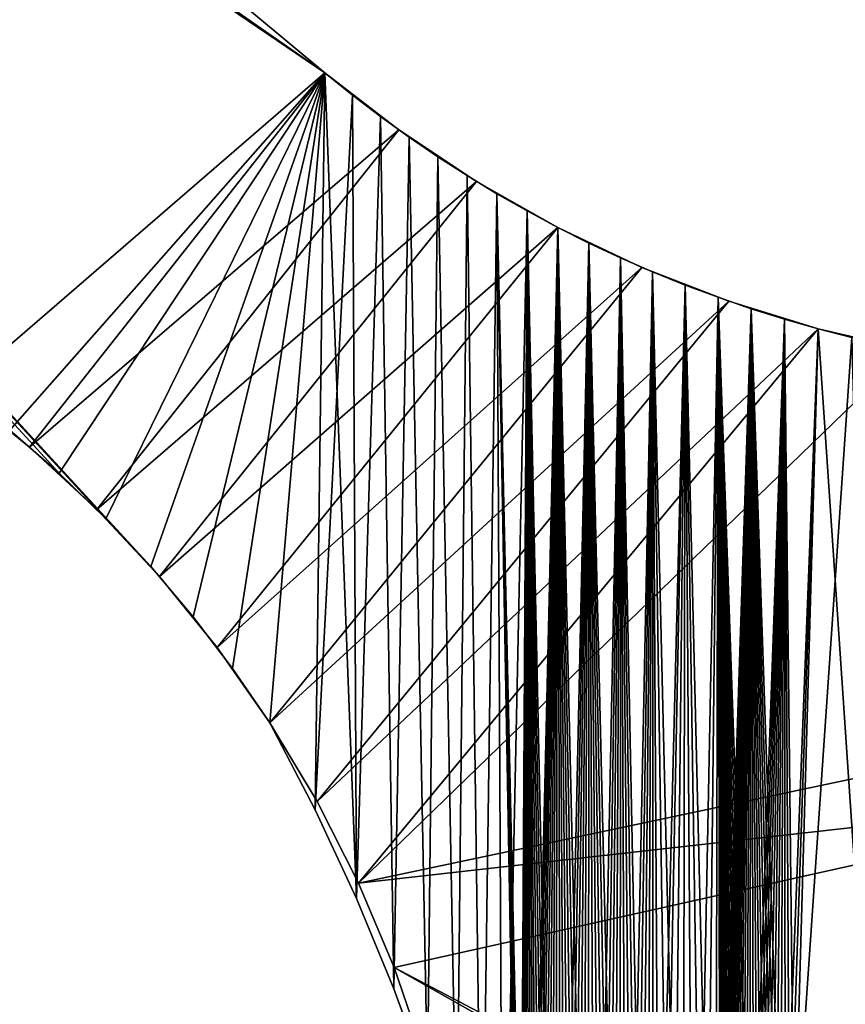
# Model space of a CAD drawing. Header units: millimetres. Extents: x -105 to 105, y -91 to 91.
# Tile 249 of 256: x 63 to 78, y -69 to -51. Entities that reach past the tile are written whole.
import ezdxf

# ---------------------------------------------------------------- set-up
doc = ezdxf.new("R2010")
doc.units = ezdxf.units.MM
doc.header["$LTSCALE"] = 22.850203
for name, color, linetype in [('664', 7, 'CONTINUOUS'), ('665', 7, 'CONTINUOUS'), ('672', 7, 'CONTINUOUS'), ('673', 7, 'CONTINUOUS'), ('693', 7, 'CONTINUOUS'), ('694', 7, 'CONTINUOUS'), ('823', 7, 'CONTINUOUS')]:
    doc.layers.add(name, color=color, linetype=linetype)

msp = doc.modelspace()

# ---------------------------------------------------------------- linework, layer by layer
at = {"layer": '664', "linetype": 'CONTINUOUS'}
for points in [[(68.322, -51.597, 7.5), (19.087, -10.637, 7.5), (65.111, -60.702, 7.5), (68.322, -51.597, 7.5)], [(65.111, -60.702, 7.5), (19.087, -10.637, 7.5), (64.285, -59.82, 7.5), (65.111, -60.702, 7.5)], [(64.285, -59.82, 7.5), (19.087, -10.637, 7.5), (63.419, -58.981, 7.5), (64.285, -59.82, 7.5)], [(63.419, -58.981, 7.5), (19.087, -10.637, 7.5), (62.511, -58.187, 7.5), (63.419, -58.981, 7.5)], [(65.889, -61.624, 7.5), (68.322, -51.597, 7.5), (65.111, -60.702, 7.5), (65.889, -61.624, 7.5)], [(66.62, -62.582, 7.5), (68.322, -51.597, 7.5), (65.889, -61.624, 7.5), (66.62, -62.582, 7.5)], [(67.305, -63.58, 7.5), (68.322, -51.597, 7.5), (66.62, -62.582, 7.5), (67.305, -63.58, 7.5)], [(68.141, -65.186, 7.5), (68.322, -51.597, 7.5), (67.305, -63.58, 7.5), (68.141, -65.186, 7.5)], [(68.904, -66.822, 7.5), (68.322, -51.597, 7.5), (68.141, -65.186, 7.5), (68.904, -66.822, 7.5)], [(68.83, -52.007, 7.5), (68.322, -51.597, 7.5), (68.904, -66.822, 7.5), (68.83, -52.007, 7.5)], [(69.347, -52.401, 7.5), (68.83, -52.007, 7.5), (68.904, -66.822, 7.5), (69.347, -52.401, 7.5)], [(69.593, -68.488, 7.5), (69.347, -52.401, 7.5), (68.904, -66.822, 7.5), (69.593, -68.488, 7.5)], [(69.871, -52.781, 7.5), (69.347, -52.401, 7.5), (69.593, -68.488, 7.5), (69.871, -52.781, 7.5)], [(70.209, -70.186, 7.5), (69.871, -52.781, 7.5), (69.593, -68.488, 7.5), (70.209, -70.186, 7.5)], [(70.403, -53.145, 7.5), (69.871, -52.781, 7.5), (70.209, -70.186, 7.5), (70.403, -53.145, 7.5)], [(70.75, -71.911, 7.5), (70.403, -53.145, 7.5), (70.209, -70.186, 7.5), (70.75, -71.911, 7.5)], [(70.943, -53.493, 7.5), (70.403, -53.145, 7.5), (70.75, -71.911, 7.5), (70.943, -53.493, 7.5)], [(71.214, -73.653, 7.5), (70.943, -53.493, 7.5), (70.75, -71.911, 7.5), (71.214, -73.653, 7.5)], [(71.492, -53.826, 7.5), (70.943, -53.493, 7.5), (71.214, -73.653, 7.5), (71.492, -53.826, 7.5)], [(71.601, -75.415, 7.5), (71.492, -53.826, 7.5), (71.214, -73.653, 7.5), (71.601, -75.415, 7.5)], [(72.048, -54.144, 7.5), (71.492, -53.826, 7.5), (72.025, -77.556, 7.5), (72.048, -54.144, 7.5)], [(72.025, -77.556, 7.5), (71.492, -53.826, 7.5), (71.982, -77.441, 7.5), (72.025, -77.556, 7.5)], [(71.982, -77.441, 7.5), (71.492, -53.826, 7.5), (71.943, -77.322, 7.5), (71.982, -77.441, 7.5)], [(71.943, -77.322, 7.5), (71.492, -53.826, 7.5), (71.911, -77.199, 7.5), (71.943, -77.322, 7.5)], [(71.911, -77.199, 7.5), (71.492, -53.826, 7.5), (71.601, -75.415, 7.5), (71.911, -77.199, 7.5)], [(72.074, -77.668, 7.5), (72.048, -54.144, 7.5), (72.025, -77.556, 7.5), (72.074, -77.668, 7.5)], [(72.612, -54.447, 7.5), (72.048, -54.144, 7.5), (72.573, -78.351, 7.5), (72.612, -54.447, 7.5)], [(72.573, -78.351, 7.5), (72.048, -54.144, 7.5), (72.485, -78.264, 7.5), (72.573, -78.351, 7.5)], [(72.485, -78.264, 7.5), (72.048, -54.144, 7.5), (72.402, -78.173, 7.5), (72.485, -78.264, 7.5)], [(72.402, -78.173, 7.5), (72.048, -54.144, 7.5), (72.324, -78.078, 7.5), (72.402, -78.173, 7.5)], [(72.324, -78.078, 7.5), (72.048, -54.144, 7.5), (72.253, -77.98, 7.5), (72.324, -78.078, 7.5)], [(72.253, -77.98, 7.5), (72.048, -54.144, 7.5), (72.188, -77.88, 7.5), (72.253, -77.98, 7.5)], [(72.188, -77.88, 7.5), (72.048, -54.144, 7.5), (72.128, -77.776, 7.5), (72.188, -77.88, 7.5)], [(72.128, -77.776, 7.5), (72.048, -54.144, 7.5), (72.074, -77.668, 7.5), (72.128, -77.776, 7.5)], [(72.666, -78.433, 7.5), (72.612, -54.447, 7.5), (72.573, -78.351, 7.5), (72.666, -78.433, 7.5)], [(73.185, -54.735, 7.5), (72.612, -54.447, 7.5), (73.18, -78.757, 7.5), (73.185, -54.735, 7.5)], [(73.18, -78.757, 7.5), (72.612, -54.447, 7.5), (73.069, -78.703, 7.5), (73.18, -78.757, 7.5)], [(73.069, -78.703, 7.5), (72.612, -54.447, 7.5), (72.962, -78.644, 7.5), (73.069, -78.703, 7.5)], [(72.962, -78.644, 7.5), (72.612, -54.447, 7.5), (72.86, -78.58, 7.5), (72.962, -78.644, 7.5)], [(72.86, -78.58, 7.5), (72.612, -54.447, 7.5), (72.761, -78.51, 7.5), (72.86, -78.58, 7.5)], [(72.761, -78.51, 7.5), (72.612, -54.447, 7.5), (72.666, -78.433, 7.5), (72.761, -78.51, 7.5)], [(73.295, -78.806, 7.5), (73.185, -54.735, 7.5), (73.18, -78.757, 7.5), (73.295, -78.806, 7.5)], [(73.769, -55.008, 7.5), (73.185, -54.735, 7.5), (73.763, -78.934, 7.5), (73.769, -55.008, 7.5)], [(73.763, -78.934, 7.5), (73.185, -54.735, 7.5), (73.645, -78.912, 7.5), (73.763, -78.934, 7.5)], [(73.645, -78.912, 7.5), (73.185, -54.735, 7.5), (73.528, -78.883, 7.5), (73.645, -78.912, 7.5)], [(73.528, -78.883, 7.5), (73.185, -54.735, 7.5), (73.411, -78.848, 7.5), (73.528, -78.883, 7.5)], [(73.411, -78.848, 7.5), (73.185, -54.735, 7.5), (73.295, -78.806, 7.5), (73.411, -78.848, 7.5)], [(73.882, -78.949, 7.5), (73.769, -55.008, 7.5), (73.763, -78.934, 7.5), (73.882, -78.949, 7.5)], [(74.361, -55.266, 7.5), (73.769, -55.008, 7.5), (74.248, -78.957, 7.5), (74.361, -55.266, 7.5)], [(74.248, -78.957, 7.5), (73.769, -55.008, 7.5), (74.124, -78.961, 7.5), (74.248, -78.957, 7.5)], [(74.124, -78.961, 7.5), (73.769, -55.008, 7.5), (74.003, -78.958, 7.5), (74.124, -78.961, 7.5)], [(74.003, -78.958, 7.5), (73.769, -55.008, 7.5), (73.882, -78.949, 7.5), (74.003, -78.958, 7.5)], [(74.372, -78.947, 7.5), (74.361, -55.266, 7.5), (74.248, -78.957, 7.5), (74.372, -78.947, 7.5)], [(74.961, -55.509, 7.5), (74.361, -55.266, 7.5), (74.915, -78.801, 7.5), (74.961, -55.509, 7.5)], [(74.915, -78.801, 7.5), (74.361, -55.266, 7.5), (74.709, -78.871, 7.5), (74.915, -78.801, 7.5)], [(74.709, -78.871, 7.5), (74.361, -55.266, 7.5), (74.498, -78.93, 7.5), (74.709, -78.871, 7.5)], [(74.498, -78.93, 7.5), (74.361, -55.266, 7.5), (74.372, -78.947, 7.5), (74.498, -78.93, 7.5)], [(75.118, -78.722, 7.5), (74.961, -55.509, 7.5), (74.915, -78.801, 7.5), (75.118, -78.722, 7.5)], [(75.567, -55.736, 7.5), (74.961, -55.509, 7.5), (75.512, -78.534, 7.5), (75.567, -55.736, 7.5)], [(75.512, -78.534, 7.5), (74.961, -55.509, 7.5), (75.317, -78.633, 7.5), (75.512, -78.534, 7.5)], [(75.317, -78.633, 7.5), (74.961, -55.509, 7.5), (75.118, -78.722, 7.5), (75.317, -78.633, 7.5)], [(75.567, -55.736, 7.5), (75.512, -78.534, 7.5), (75.6, -73.433, 7.5), (75.567, -55.736, 7.5)], [(76.178, -55.947, 7.5), (75.567, -55.736, 7.5), (76.153, -72.3, 7.5), (76.178, -55.947, 7.5)], [(76.153, -72.3, 7.5), (75.567, -55.736, 7.5), (76.09, -72.353, 7.5), (76.153, -72.3, 7.5)], [(76.09, -72.353, 7.5), (75.567, -55.736, 7.5), (76.031, -72.41, 7.5), (76.09, -72.353, 7.5)], [(76.031, -72.41, 7.5), (75.567, -55.736, 7.5), (75.976, -72.468, 7.5), (76.031, -72.41, 7.5)], [(75.976, -72.468, 7.5), (75.567, -55.736, 7.5), (75.925, -72.529, 7.5), (75.976, -72.468, 7.5)], [(75.925, -72.529, 7.5), (75.567, -55.736, 7.5), (75.876, -72.594, 7.5), (75.925, -72.529, 7.5)], [(75.876, -72.594, 7.5), (75.567, -55.736, 7.5), (75.831, -72.662, 7.5), (75.876, -72.594, 7.5)], [(75.831, -72.662, 7.5), (75.567, -55.736, 7.5), (75.789, -72.733, 7.5), (75.831, -72.662, 7.5)], [(75.789, -72.733, 7.5), (75.567, -55.736, 7.5), (75.751, -72.805, 7.5), (75.789, -72.733, 7.5)], [(75.751, -72.805, 7.5), (75.567, -55.736, 7.5), (75.717, -72.88, 7.5), (75.751, -72.805, 7.5)], [(75.717, -72.88, 7.5), (75.567, -55.736, 7.5), (75.688, -72.955, 7.5), (75.717, -72.88, 7.5)], [(75.688, -72.955, 7.5), (75.567, -55.736, 7.5), (75.662, -73.031, 7.5), (75.688, -72.955, 7.5)], [(75.662, -73.031, 7.5), (75.567, -55.736, 7.5), (75.642, -73.108, 7.5), (75.662, -73.031, 7.5)], [(75.642, -73.108, 7.5), (75.567, -55.736, 7.5), (75.625, -73.188, 7.5), (75.642, -73.108, 7.5)], [(75.625, -73.188, 7.5), (75.567, -55.736, 7.5), (75.612, -73.269, 7.5), (75.625, -73.188, 7.5)], [(75.612, -73.269, 7.5), (75.567, -55.736, 7.5), (75.604, -73.351, 7.5), (75.612, -73.269, 7.5)], [(75.604, -73.351, 7.5), (75.567, -55.736, 7.5), (75.6, -73.433, 7.5), (75.604, -73.351, 7.5)], [(76.218, -72.25, 7.5), (76.178, -55.947, 7.5), (76.153, -72.3, 7.5), (76.218, -72.25, 7.5)], [(76.793, -56.14, 7.5), (76.178, -55.947, 7.5), (76.723, -72.012, 7.5), (76.793, -56.14, 7.5)], [(76.723, -72.012, 7.5), (76.178, -55.947, 7.5), (76.645, -72.034, 7.5), (76.723, -72.012, 7.5)], [(76.645, -72.034, 7.5), (76.178, -55.947, 7.5), (76.569, -72.06, 7.5), (76.645, -72.034, 7.5)], [(76.569, -72.06, 7.5), (76.178, -55.947, 7.5), (76.496, -72.09, 7.5), (76.569, -72.06, 7.5)], [(76.496, -72.09, 7.5), (76.178, -55.947, 7.5), (76.424, -72.123, 7.5), (76.496, -72.09, 7.5)], [(76.424, -72.123, 7.5), (76.178, -55.947, 7.5), (76.354, -72.161, 7.5), (76.424, -72.123, 7.5)], [(76.354, -72.161, 7.5), (76.178, -55.947, 7.5), (76.285, -72.203, 7.5), (76.354, -72.161, 7.5)], [(76.285, -72.203, 7.5), (76.178, -55.947, 7.5), (76.218, -72.25, 7.5), (76.285, -72.203, 7.5)], [(76.803, -71.993, 7.5), (76.793, -56.14, 7.5), (76.723, -72.012, 7.5), (76.803, -71.993, 7.5)], [(77.41, -56.316, 7.5), (76.793, -56.14, 7.5), (76.968, -71.968, 7.5), (77.41, -56.316, 7.5)], [(76.968, -71.968, 7.5), (76.793, -56.14, 7.5), (76.884, -71.979, 7.5), (76.968, -71.968, 7.5)], [(76.884, -71.979, 7.5), (76.793, -56.14, 7.5), (76.803, -71.993, 7.5), (76.884, -71.979, 7.5)], [(77.41, -56.316, 7.5), (76.968, -71.968, 7.5), (78.462, -71.838, 7.5), (77.41, -56.316, 7.5)], [(78.03, -56.475, 7.5), (77.41, -56.316, 7.5), (78.462, -71.838, 7.5), (78.03, -56.475, 7.5)]]:
    msp.add_3dface(points, dxfattribs=at)
at = {"layer": '665', "linetype": 'CONTINUOUS'}
for points in [[(68.322, -51.597, 2.5), (61.562, -57.437, 2.5), (19.087, -10.637, 2.5), (68.322, -51.597, 2.5)], [(62.511, -58.187, 2.5), (61.562, -57.437, 2.5), (68.322, -51.597, 2.5), (62.511, -58.187, 2.5)], [(63.419, -58.981, 2.5), (62.511, -58.187, 2.5), (68.322, -51.597, 2.5), (63.419, -58.981, 2.5)], [(64.285, -59.82, 2.5), (63.419, -58.981, 2.5), (68.322, -51.597, 2.5), (64.285, -59.82, 2.5)], [(65.111, -60.702, 2.5), (64.285, -59.82, 2.5), (68.322, -51.597, 2.5), (65.111, -60.702, 2.5)], [(65.889, -61.624, 2.5), (65.111, -60.702, 2.5), (68.322, -51.597, 2.5), (65.889, -61.624, 2.5)], [(66.62, -62.582, 2.5), (65.889, -61.624, 2.5), (68.322, -51.597, 2.5), (66.62, -62.582, 2.5)], [(67.305, -63.58, 2.5), (66.62, -62.582, 2.5), (68.322, -51.597, 2.5), (67.305, -63.58, 2.5)], [(68.141, -65.186, 2.5), (67.305, -63.58, 2.5), (68.322, -51.597, 2.5), (68.141, -65.186, 2.5)], [(68.83, -52.007, 2.5), (68.141, -65.186, 2.5), (68.322, -51.597, 2.5), (68.83, -52.007, 2.5)], [(68.904, -66.822, 2.5), (68.141, -65.186, 2.5), (68.83, -52.007, 2.5), (68.904, -66.822, 2.5)], [(69.347, -52.401, 2.5), (68.904, -66.822, 2.5), (68.83, -52.007, 2.5), (69.347, -52.401, 2.5)], [(69.593, -68.488, 2.5), (68.904, -66.822, 2.5), (69.347, -52.401, 2.5), (69.593, -68.488, 2.5)], [(69.871, -52.781, 2.5), (69.593, -68.488, 2.5), (69.347, -52.401, 2.5), (69.871, -52.781, 2.5)], [(70.209, -70.186, 2.5), (69.593, -68.488, 2.5), (69.871, -52.781, 2.5), (70.209, -70.186, 2.5)], [(70.403, -53.145, 2.5), (70.209, -70.186, 2.5), (69.871, -52.781, 2.5), (70.403, -53.145, 2.5)], [(70.75, -71.911, 2.5), (70.209, -70.186, 2.5), (70.403, -53.145, 2.5), (70.75, -71.911, 2.5)], [(70.943, -53.493, 2.5), (70.75, -71.911, 2.5), (70.403, -53.145, 2.5), (70.943, -53.493, 2.5)], [(71.214, -73.653, 2.5), (70.75, -71.911, 2.5), (70.943, -53.493, 2.5), (71.214, -73.653, 2.5)], [(71.492, -53.826, 2.5), (71.214, -73.653, 2.5), (70.943, -53.493, 2.5), (71.492, -53.826, 2.5)], [(71.601, -75.415, 2.5), (71.214, -73.653, 2.5), (71.492, -53.826, 2.5), (71.601, -75.415, 2.5)], [(72.048, -54.144, 2.5), (71.601, -75.415, 2.5), (71.492, -53.826, 2.5), (72.048, -54.144, 2.5)], [(71.911, -77.199, 2.5), (71.601, -75.415, 2.5), (72.048, -54.144, 2.5), (71.911, -77.199, 2.5)], [(71.943, -77.322, 2.5), (71.911, -77.199, 2.5), (72.048, -54.144, 2.5), (71.943, -77.322, 2.5)], [(71.982, -77.441, 2.5), (71.943, -77.322, 2.5), (72.048, -54.144, 2.5), (71.982, -77.441, 2.5)], [(72.025, -77.556, 2.5), (71.982, -77.441, 2.5), (72.048, -54.144, 2.5), (72.025, -77.556, 2.5)], [(72.074, -77.668, 2.5), (72.025, -77.556, 2.5), (72.048, -54.144, 2.5), (72.074, -77.668, 2.5)], [(72.612, -54.447, 2.5), (72.074, -77.668, 2.5), (72.048, -54.144, 2.5), (72.612, -54.447, 2.5)], [(72.128, -77.776, 2.5), (72.074, -77.668, 2.5), (72.612, -54.447, 2.5), (72.128, -77.776, 2.5)], [(72.188, -77.88, 2.5), (72.128, -77.776, 2.5), (72.612, -54.447, 2.5), (72.188, -77.88, 2.5)], [(72.253, -77.98, 2.5), (72.188, -77.88, 2.5), (72.612, -54.447, 2.5), (72.253, -77.98, 2.5)], [(72.324, -78.078, 2.5), (72.253, -77.98, 2.5), (72.612, -54.447, 2.5), (72.324, -78.078, 2.5)], [(72.402, -78.173, 2.5), (72.324, -78.078, 2.5), (72.612, -54.447, 2.5), (72.402, -78.173, 2.5)], [(72.485, -78.264, 2.5), (72.402, -78.173, 2.5), (72.612, -54.447, 2.5), (72.485, -78.264, 2.5)], [(72.573, -78.351, 2.5), (72.485, -78.264, 2.5), (72.612, -54.447, 2.5), (72.573, -78.351, 2.5)], [(72.666, -78.433, 2.5), (72.573, -78.351, 2.5), (72.612, -54.447, 2.5), (72.666, -78.433, 2.5)], [(73.185, -54.735, 2.5), (72.666, -78.433, 2.5), (72.612, -54.447, 2.5), (73.185, -54.735, 2.5)], [(72.761, -78.51, 2.5), (72.666, -78.433, 2.5), (73.185, -54.735, 2.5), (72.761, -78.51, 2.5)], [(72.86, -78.58, 2.5), (72.761, -78.51, 2.5), (73.185, -54.735, 2.5), (72.86, -78.58, 2.5)], [(72.962, -78.644, 2.5), (72.86, -78.58, 2.5), (73.185, -54.735, 2.5), (72.962, -78.644, 2.5)], [(73.069, -78.703, 2.5), (72.962, -78.644, 2.5), (73.185, -54.735, 2.5), (73.069, -78.703, 2.5)], [(73.18, -78.757, 2.5), (73.069, -78.703, 2.5), (73.185, -54.735, 2.5), (73.18, -78.757, 2.5)], [(73.295, -78.806, 2.5), (73.18, -78.757, 2.5), (73.185, -54.735, 2.5), (73.295, -78.806, 2.5)], [(73.769, -55.008, 2.5), (73.295, -78.806, 2.5), (73.185, -54.735, 2.5), (73.769, -55.008, 2.5)], [(73.411, -78.848, 2.5), (73.295, -78.806, 2.5), (73.769, -55.008, 2.5), (73.411, -78.848, 2.5)], [(73.528, -78.883, 2.5), (73.411, -78.848, 2.5), (73.769, -55.008, 2.5), (73.528, -78.883, 2.5)], [(73.645, -78.912, 2.5), (73.528, -78.883, 2.5), (73.769, -55.008, 2.5), (73.645, -78.912, 2.5)], [(73.763, -78.934, 2.5), (73.645, -78.912, 2.5), (73.769, -55.008, 2.5), (73.763, -78.934, 2.5)], [(73.882, -78.949, 2.5), (73.763, -78.934, 2.5), (73.769, -55.008, 2.5), (73.882, -78.949, 2.5)], [(74.361, -55.266, 2.5), (73.882, -78.949, 2.5), (73.769, -55.008, 2.5), (74.361, -55.266, 2.5)], [(74.003, -78.958, 2.5), (73.882, -78.949, 2.5), (74.361, -55.266, 2.5), (74.003, -78.958, 2.5)], [(74.124, -78.961, 2.5), (74.003, -78.958, 2.5), (74.361, -55.266, 2.5), (74.124, -78.961, 2.5)], [(74.248, -78.957, 2.5), (74.124, -78.961, 2.5), (74.361, -55.266, 2.5), (74.248, -78.957, 2.5)], [(74.372, -78.947, 2.5), (74.248, -78.957, 2.5), (74.361, -55.266, 2.5), (74.372, -78.947, 2.5)], [(74.961, -55.509, 2.5), (74.372, -78.947, 2.5), (74.361, -55.266, 2.5), (74.961, -55.509, 2.5)], [(74.498, -78.93, 2.5), (74.372, -78.947, 2.5), (74.961, -55.509, 2.5), (74.498, -78.93, 2.5)], [(74.709, -78.871, 2.5), (74.498, -78.93, 2.5), (74.961, -55.509, 2.5), (74.709, -78.871, 2.5)], [(74.915, -78.801, 2.5), (74.709, -78.871, 2.5), (74.961, -55.509, 2.5), (74.915, -78.801, 2.5)], [(75.118, -78.722, 2.5), (74.915, -78.801, 2.5), (74.961, -55.509, 2.5), (75.118, -78.722, 2.5)], [(75.567, -55.736, 2.5), (75.118, -78.722, 2.5), (74.961, -55.509, 2.5), (75.567, -55.736, 2.5)], [(75.317, -78.633, 2.5), (75.118, -78.722, 2.5), (75.567, -55.736, 2.5), (75.317, -78.633, 2.5)], [(75.512, -78.534, 2.5), (75.317, -78.633, 2.5), (75.567, -55.736, 2.5), (75.512, -78.534, 2.5)], [(75.512, -78.534, 2.5), (75.567, -55.736, 2.5), (75.6, -73.433, 2.5), (75.512, -78.534, 2.5)], [(75.567, -55.736, 2.5), (76.178, -55.947, 2.5), (75.6, -73.433, 2.5), (75.567, -55.736, 2.5)], [(75.6, -73.433, 2.5), (76.178, -55.947, 2.5), (75.604, -73.351, 2.5), (75.6, -73.433, 2.5)], [(75.604, -73.351, 2.5), (76.178, -55.947, 2.5), (75.612, -73.269, 2.5), (75.604, -73.351, 2.5)], [(75.612, -73.269, 2.5), (76.178, -55.947, 2.5), (75.625, -73.188, 2.5), (75.612, -73.269, 2.5)], [(75.625, -73.188, 2.5), (76.178, -55.947, 2.5), (75.642, -73.108, 2.5), (75.625, -73.188, 2.5)], [(75.642, -73.108, 2.5), (76.178, -55.947, 2.5), (75.662, -73.031, 2.5), (75.642, -73.108, 2.5)], [(75.662, -73.031, 2.5), (76.178, -55.947, 2.5), (75.688, -72.955, 2.5), (75.662, -73.031, 2.5)], [(75.688, -72.955, 2.5), (76.178, -55.947, 2.5), (75.717, -72.88, 2.5), (75.688, -72.955, 2.5)], [(75.717, -72.88, 2.5), (76.178, -55.947, 2.5), (75.751, -72.805, 2.5), (75.717, -72.88, 2.5)], [(75.751, -72.805, 2.5), (76.178, -55.947, 2.5), (75.789, -72.733, 2.5), (75.751, -72.805, 2.5)], [(75.789, -72.733, 2.5), (76.178, -55.947, 2.5), (75.831, -72.662, 2.5), (75.789, -72.733, 2.5)], [(75.831, -72.662, 2.5), (76.178, -55.947, 2.5), (75.876, -72.594, 2.5), (75.831, -72.662, 2.5)], [(75.876, -72.594, 2.5), (76.178, -55.947, 2.5), (75.925, -72.529, 2.5), (75.876, -72.594, 2.5)], [(75.925, -72.529, 2.5), (76.178, -55.947, 2.5), (75.976, -72.468, 2.5), (75.925, -72.529, 2.5)], [(75.976, -72.468, 2.5), (76.178, -55.947, 2.5), (76.031, -72.41, 2.5), (75.976, -72.468, 2.5)], [(76.031, -72.41, 2.5), (76.178, -55.947, 2.5), (76.09, -72.353, 2.5), (76.031, -72.41, 2.5)], [(76.09, -72.353, 2.5), (76.178, -55.947, 2.5), (76.153, -72.3, 2.5), (76.09, -72.353, 2.5)], [(76.153, -72.3, 2.5), (76.178, -55.947, 2.5), (76.218, -72.25, 2.5), (76.153, -72.3, 2.5)], [(76.178, -55.947, 2.5), (76.793, -56.14, 2.5), (76.218, -72.25, 2.5), (76.178, -55.947, 2.5)], [(76.218, -72.25, 2.5), (76.793, -56.14, 2.5), (76.285, -72.203, 2.5), (76.218, -72.25, 2.5)], [(76.285, -72.203, 2.5), (76.793, -56.14, 2.5), (76.354, -72.161, 2.5), (76.285, -72.203, 2.5)], [(76.354, -72.161, 2.5), (76.793, -56.14, 2.5), (76.424, -72.123, 2.5), (76.354, -72.161, 2.5)], [(76.424, -72.123, 2.5), (76.793, -56.14, 2.5), (76.496, -72.09, 2.5), (76.424, -72.123, 2.5)], [(76.496, -72.09, 2.5), (76.793, -56.14, 2.5), (76.569, -72.06, 2.5), (76.496, -72.09, 2.5)], [(76.569, -72.06, 2.5), (76.793, -56.14, 2.5), (76.645, -72.034, 2.5), (76.569, -72.06, 2.5)], [(76.645, -72.034, 2.5), (76.793, -56.14, 2.5), (76.723, -72.012, 2.5), (76.645, -72.034, 2.5)], [(76.723, -72.012, 2.5), (76.793, -56.14, 2.5), (76.803, -71.993, 2.5), (76.723, -72.012, 2.5)], [(76.793, -56.14, 2.5), (77.41, -56.316, 2.5), (76.803, -71.993, 2.5), (76.793, -56.14, 2.5)], [(76.803, -71.993, 2.5), (77.41, -56.316, 2.5), (76.884, -71.979, 2.5), (76.803, -71.993, 2.5)], [(77.41, -56.316, 2.5), (76.968, -71.968, 2.5), (76.884, -71.979, 2.5), (77.41, -56.316, 2.5)], [(77.41, -56.316, 2.5), (78.03, -56.475, 2.5), (76.968, -71.968, 2.5), (77.41, -56.316, 2.5)], [(76.968, -71.968, 2.5), (78.03, -56.475, 2.5), (78.462, -71.838, 2.5), (76.968, -71.968, 2.5)]]:
    msp.add_3dface(points, dxfattribs=at)
at = {"layer": '672', "linetype": 'CONTINUOUS'}
for points in [[(63.419, -58.981, 7.5), (62.511, -58.187, 7.5), (63.419, -58.981, 2.5), (63.419, -58.981, 7.5)], [(62.511, -58.187, 7.5), (62.511, -58.187, 2.5), (63.419, -58.981, 2.5), (62.511, -58.187, 7.5)], [(64.285, -59.82, 7.5), (63.419, -58.981, 7.5), (64.285, -59.82, 2.5), (64.285, -59.82, 7.5)], [(63.419, -58.981, 7.5), (63.419, -58.981, 2.5), (64.285, -59.82, 2.5), (63.419, -58.981, 7.5)], [(65.111, -60.702, 7.5), (64.285, -59.82, 7.5), (65.111, -60.702, 2.5), (65.111, -60.702, 7.5)], [(64.285, -59.82, 7.5), (64.285, -59.82, 2.5), (65.111, -60.702, 2.5), (64.285, -59.82, 7.5)], [(65.889, -61.624, 7.5), (65.111, -60.702, 7.5), (65.889, -61.624, 2.5), (65.889, -61.624, 7.5)], [(65.111, -60.702, 7.5), (65.111, -60.702, 2.5), (65.889, -61.624, 2.5), (65.111, -60.702, 7.5)], [(66.62, -62.582, 7.5), (65.889, -61.624, 7.5), (66.62, -62.582, 2.5), (66.62, -62.582, 7.5)], [(65.889, -61.624, 7.5), (65.889, -61.624, 2.5), (66.62, -62.582, 2.5), (65.889, -61.624, 7.5)], [(67.305, -63.58, 7.5), (66.62, -62.582, 7.5), (67.305, -63.58, 2.5), (67.305, -63.58, 7.5)], [(66.62, -62.582, 7.5), (66.62, -62.582, 2.5), (67.305, -63.58, 2.5), (66.62, -62.582, 7.5)]]:
    msp.add_3dface(points, dxfattribs=at)
at = {"layer": '673', "linetype": 'CONTINUOUS'}
for points in [[(68.141, -65.186, 7.5), (67.305, -63.58, 7.5), (68.141, -65.186, 2.5), (68.141, -65.186, 7.5)], [(67.305, -63.58, 7.5), (67.305, -63.58, 2.5), (68.141, -65.186, 2.5), (67.305, -63.58, 7.5)], [(68.904, -66.822, 7.5), (68.141, -65.186, 7.5), (68.904, -66.822, 2.5), (68.904, -66.822, 7.5)], [(68.141, -65.186, 7.5), (68.141, -65.186, 2.5), (68.904, -66.822, 2.5), (68.141, -65.186, 7.5)], [(69.593, -68.488, 7.5), (68.904, -66.822, 7.5), (69.593, -68.488, 2.5), (69.593, -68.488, 7.5)], [(68.904, -66.822, 7.5), (68.904, -66.822, 2.5), (69.593, -68.488, 2.5), (68.904, -66.822, 7.5)], [(70.209, -70.186, 7.5), (69.593, -68.488, 7.5), (70.209, -70.186, 2.5), (70.209, -70.186, 7.5)], [(69.593, -68.488, 7.5), (69.593, -68.488, 2.5), (70.209, -70.186, 2.5), (69.593, -68.488, 7.5)]]:
    msp.add_3dface(points, dxfattribs=at)
at = {"layer": '693', "linetype": 'CONTINUOUS'}
for points in [[(68.322, -51.597, 7.5), (68.83, -52.007, 7.5), (68.322, -51.597, 2.5), (68.322, -51.597, 7.5)], [(68.83, -52.007, 7.5), (68.83, -52.007, 2.5), (68.322, -51.597, 2.5), (68.83, -52.007, 7.5)], [(68.83, -52.007, 7.5), (69.347, -52.401, 7.5), (68.83, -52.007, 2.5), (68.83, -52.007, 7.5)], [(69.347, -52.401, 7.5), (69.347, -52.401, 2.5), (68.83, -52.007, 2.5), (69.347, -52.401, 7.5)], [(69.347, -52.401, 7.5), (69.871, -52.781, 7.5), (69.347, -52.401, 2.5), (69.347, -52.401, 7.5)], [(69.871, -52.781, 7.5), (69.871, -52.781, 2.5), (69.347, -52.401, 2.5), (69.871, -52.781, 7.5)], [(69.871, -52.781, 7.5), (70.403, -53.145, 7.5), (69.871, -52.781, 2.5), (69.871, -52.781, 7.5)], [(70.403, -53.145, 7.5), (70.403, -53.145, 2.5), (69.871, -52.781, 2.5), (70.403, -53.145, 7.5)], [(70.403, -53.145, 7.5), (70.943, -53.493, 7.5), (70.403, -53.145, 2.5), (70.403, -53.145, 7.5)], [(70.943, -53.493, 7.5), (70.943, -53.493, 2.5), (70.403, -53.145, 2.5), (70.943, -53.493, 7.5)], [(70.943, -53.493, 7.5), (71.492, -53.826, 7.5), (70.943, -53.493, 2.5), (70.943, -53.493, 7.5)], [(71.492, -53.826, 7.5), (71.492, -53.826, 2.5), (70.943, -53.493, 2.5), (71.492, -53.826, 7.5)], [(71.492, -53.826, 7.5), (72.048, -54.144, 7.5), (71.492, -53.826, 2.5), (71.492, -53.826, 7.5)], [(72.048, -54.144, 7.5), (72.048, -54.144, 2.5), (71.492, -53.826, 2.5), (72.048, -54.144, 7.5)], [(72.048, -54.144, 7.5), (72.612, -54.447, 7.5), (72.048, -54.144, 2.5), (72.048, -54.144, 7.5)], [(72.612, -54.447, 7.5), (72.612, -54.447, 2.5), (72.048, -54.144, 2.5), (72.612, -54.447, 7.5)], [(72.612, -54.447, 7.5), (73.185, -54.735, 7.5), (72.612, -54.447, 2.5), (72.612, -54.447, 7.5)], [(73.185, -54.735, 7.5), (73.185, -54.735, 2.5), (72.612, -54.447, 2.5), (73.185, -54.735, 7.5)], [(73.185, -54.735, 7.5), (73.769, -55.008, 7.5), (73.185, -54.735, 2.5), (73.185, -54.735, 7.5)], [(73.769, -55.008, 7.5), (73.769, -55.008, 2.5), (73.185, -54.735, 2.5), (73.769, -55.008, 7.5)], [(73.769, -55.008, 7.5), (74.361, -55.266, 7.5), (73.769, -55.008, 2.5), (73.769, -55.008, 7.5)], [(74.361, -55.266, 7.5), (74.361, -55.266, 2.5), (73.769, -55.008, 2.5), (74.361, -55.266, 7.5)], [(74.361, -55.266, 7.5), (74.961, -55.509, 7.5), (74.361, -55.266, 2.5), (74.361, -55.266, 7.5)], [(74.961, -55.509, 7.5), (74.961, -55.509, 2.5), (74.361, -55.266, 2.5), (74.961, -55.509, 7.5)], [(74.961, -55.509, 7.5), (75.567, -55.736, 7.5), (74.961, -55.509, 2.5), (74.961, -55.509, 7.5)], [(75.567, -55.736, 7.5), (75.567, -55.736, 2.5), (74.961, -55.509, 2.5), (75.567, -55.736, 7.5)], [(75.567, -55.736, 7.5), (76.178, -55.947, 7.5), (75.567, -55.736, 2.5), (75.567, -55.736, 7.5)], [(76.178, -55.947, 7.5), (76.178, -55.947, 2.5), (75.567, -55.736, 2.5), (76.178, -55.947, 7.5)], [(76.178, -55.947, 7.5), (76.793, -56.14, 7.5), (76.178, -55.947, 2.5), (76.178, -55.947, 7.5)], [(76.793, -56.14, 7.5), (76.793, -56.14, 2.5), (76.178, -55.947, 2.5), (76.793, -56.14, 7.5)], [(76.793, -56.14, 7.5), (77.41, -56.316, 7.5), (76.793, -56.14, 2.5), (76.793, -56.14, 7.5)], [(77.41, -56.316, 7.5), (77.41, -56.316, 2.5), (76.793, -56.14, 2.5), (77.41, -56.316, 7.5)], [(77.41, -56.316, 7.5), (78.03, -56.475, 7.5), (77.41, -56.316, 2.5), (77.41, -56.316, 7.5)], [(78.03, -56.475, 7.5), (78.03, -56.475, 2.5), (77.41, -56.316, 2.5), (78.03, -56.475, 7.5)]]:
    msp.add_3dface(points, dxfattribs=at)
at = {"layer": '694', "linetype": 'CONTINUOUS'}
for points in [[(19.087, -10.637, 7.5), (68.322, -51.597, 7.5), (19.087, -10.637, 2.5), (19.087, -10.637, 7.5)], [(68.322, -51.597, 7.5), (68.322, -51.597, 2.5), (19.087, -10.637, 2.5), (68.322, -51.597, 7.5)]]:
    msp.add_3dface(points, dxfattribs=at)
at = {"layer": '823', "linetype": 'CONTINUOUS'}
for points in [[(19.087, -10.637, 7.5), (16.699, -15.638, 7.5), (68.322, -51.597, 7.5), (19.087, -10.637, 7.5)], [(68.322, -51.597, 2.5), (16.699, -15.638, 2.5), (19.087, -10.637, 2.5), (68.322, -51.597, 2.5)], [(68.322, -51.597, 2.5), (19.087, -10.637, 2.5), (68.322, -51.597, 7.5), (68.322, -51.597, 2.5)], [(68.322, -51.597, 7.5), (19.087, -10.637, 2.5), (19.087, -10.637, 7.5), (68.322, -51.597, 7.5)], [(68.322, -51.597, 7.5), (16.699, -15.638, 7.5), (16.549, -16, 7.5), (68.322, -51.597, 7.5)], [(68.322, -51.597, 2.5), (16.549, -16, 2.5), (16.699, -15.638, 2.5), (68.322, -51.597, 2.5)], [(68.322, -51.597, 7.5), (16.549, -16, 7.5), (16.311, -16.311, 7.5), (68.322, -51.597, 7.5)], [(68.322, -51.597, 2.5), (16.311, -16.311, 2.5), (16.549, -16, 2.5), (68.322, -51.597, 2.5)], [(68.322, -51.597, 7.5), (16.311, -16.311, 7.5), (61.562, -57.437, 7.5), (68.322, -51.597, 7.5)], [(61.562, -57.437, 2.5), (16.311, -16.311, 2.5), (68.322, -51.597, 2.5), (61.562, -57.437, 2.5)], [(62.878, -58.497, 7.5), (68.322, -51.597, 7.5), (61.562, -57.437, 7.5), (62.878, -58.497, 7.5)], [(68.322, -51.597, 2.5), (62.878, -58.497, 2.5), (61.562, -57.437, 2.5), (68.322, -51.597, 2.5)], [(62.878, -58.497, 7.5), (69.683, -52.649, 7.5), (68.322, -51.597, 7.5), (62.878, -58.497, 7.5)], [(69.683, -52.649, 2.5), (62.878, -58.497, 2.5), (68.322, -51.597, 2.5), (69.683, -52.649, 2.5)], [(69.683, -52.649, 7.5), (69.683, -52.649, 2.5), (68.322, -51.597, 7.5), (69.683, -52.649, 7.5)], [(68.322, -51.597, 7.5), (69.683, -52.649, 2.5), (68.322, -51.597, 2.5), (68.322, -51.597, 7.5)], [(64.116, -59.648, 7.5), (69.683, -52.649, 7.5), (62.878, -58.497, 7.5), (64.116, -59.648, 7.5)], [(69.683, -52.649, 2.5), (64.116, -59.648, 2.5), (62.878, -58.497, 2.5), (69.683, -52.649, 2.5)], [(64.116, -59.648, 7.5), (71.115, -53.6, 7.5), (69.683, -52.649, 7.5), (64.116, -59.648, 7.5)], [(71.115, -53.6, 2.5), (64.116, -59.648, 2.5), (69.683, -52.649, 2.5), (71.115, -53.6, 2.5)], [(71.115, -53.6, 7.5), (71.115, -53.6, 2.5), (69.683, -52.649, 7.5), (71.115, -53.6, 7.5)], [(69.683, -52.649, 7.5), (71.115, -53.6, 2.5), (69.683, -52.649, 2.5), (69.683, -52.649, 7.5)], [(65.271, -60.883, 7.5), (71.115, -53.6, 7.5), (64.116, -59.648, 7.5), (65.271, -60.883, 7.5)], [(71.115, -53.6, 2.5), (65.271, -60.883, 2.5), (64.116, -59.648, 2.5), (71.115, -53.6, 2.5)], [(65.271, -60.883, 7.5), (72.612, -54.447, 7.5), (71.115, -53.6, 7.5), (65.271, -60.883, 7.5)], [(72.612, -54.447, 2.5), (65.271, -60.883, 2.5), (71.115, -53.6, 2.5), (72.612, -54.447, 2.5)], [(72.612, -54.447, 7.5), (72.612, -54.447, 2.5), (71.115, -53.6, 7.5), (72.612, -54.447, 7.5)], [(71.115, -53.6, 7.5), (72.612, -54.447, 2.5), (71.115, -53.6, 2.5), (71.115, -53.6, 7.5)], [(66.335, -62.195, 7.5), (72.612, -54.447, 7.5), (65.271, -60.883, 7.5), (66.335, -62.195, 7.5)], [(72.612, -54.447, 2.5), (66.335, -62.195, 2.5), (65.271, -60.883, 2.5), (72.612, -54.447, 2.5)], [(66.335, -62.195, 7.5), (74.165, -55.184, 7.5), (72.612, -54.447, 7.5), (66.335, -62.195, 7.5)], [(74.165, -55.184, 2.5), (66.335, -62.195, 2.5), (72.612, -54.447, 2.5), (74.165, -55.184, 2.5)], [(74.165, -55.184, 7.5), (74.165, -55.184, 2.5), (72.612, -54.447, 7.5), (74.165, -55.184, 7.5)], [(72.612, -54.447, 7.5), (74.165, -55.184, 2.5), (72.612, -54.447, 2.5), (72.612, -54.447, 7.5)], [(67.305, -63.58, 7.5), (74.165, -55.184, 7.5), (66.335, -62.195, 7.5), (67.305, -63.58, 7.5)], [(74.165, -55.184, 2.5), (67.305, -63.58, 2.5), (66.335, -62.195, 2.5), (74.165, -55.184, 2.5)], [(67.305, -63.58, 7.5), (75.767, -55.808, 7.5), (74.165, -55.184, 7.5), (67.305, -63.58, 7.5)], [(75.767, -55.808, 2.5), (67.305, -63.58, 2.5), (74.165, -55.184, 2.5), (75.767, -55.808, 2.5)], [(75.767, -55.808, 7.5), (75.767, -55.808, 2.5), (74.165, -55.184, 7.5), (75.767, -55.808, 7.5)], [(74.165, -55.184, 7.5), (75.767, -55.808, 2.5), (74.165, -55.184, 2.5), (74.165, -55.184, 7.5)], [(68.175, -65.029, 7.5), (75.767, -55.808, 7.5), (67.305, -63.58, 7.5), (68.175, -65.029, 7.5)], [(75.767, -55.808, 2.5), (68.175, -65.029, 2.5), (67.305, -63.58, 2.5), (75.767, -55.808, 2.5)], [(68.175, -65.029, 7.5), (77.41, -56.316, 7.5), (75.767, -55.808, 7.5), (68.175, -65.029, 7.5)], [(77.41, -56.316, 2.5), (68.175, -65.029, 2.5), (75.767, -55.808, 2.5), (77.41, -56.316, 2.5)], [(77.41, -56.316, 7.5), (77.41, -56.316, 2.5), (75.767, -55.808, 7.5), (77.41, -56.316, 7.5)], [(75.767, -55.808, 7.5), (77.41, -56.316, 2.5), (75.767, -55.808, 2.5), (75.767, -55.808, 7.5)], [(68.94, -66.537, 7.5), (77.41, -56.316, 7.5), (68.175, -65.029, 7.5), (68.94, -66.537, 7.5)], [(77.41, -56.316, 2.5), (68.94, -66.537, 2.5), (68.175, -65.029, 2.5), (77.41, -56.316, 2.5)], [(79.085, -56.705, 7.5), (77.41, -56.316, 7.5), (68.94, -66.537, 7.5), (79.085, -56.705, 7.5)], [(79.085, -56.705, 2.5), (68.94, -66.537, 2.5), (77.41, -56.316, 2.5), (79.085, -56.705, 2.5)], [(79.085, -56.705, 7.5), (79.085, -56.705, 2.5), (77.41, -56.316, 7.5), (79.085, -56.705, 7.5)], [(77.41, -56.316, 7.5), (79.085, -56.705, 2.5), (77.41, -56.316, 2.5), (77.41, -56.316, 7.5)], [(84.24, -63.302, 7.5), (79.085, -56.705, 7.5), (68.94, -66.537, 7.5), (84.24, -63.302, 7.5)], [(79.085, -56.705, 2.5), (84.24, -63.302, 2.5), (68.94, -66.537, 2.5), (79.085, -56.705, 2.5)], [(61.562, -57.437, 7.5), (61.562, -57.437, 2.5), (62.878, -58.497, 7.5), (61.562, -57.437, 7.5)], [(62.878, -58.497, 7.5), (61.562, -57.437, 2.5), (62.878, -58.497, 2.5), (62.878, -58.497, 7.5)], [(62.878, -58.497, 7.5), (62.878, -58.497, 2.5), (64.116, -59.648, 7.5), (62.878, -58.497, 7.5)], [(64.116, -59.648, 7.5), (62.878, -58.497, 2.5), (64.116, -59.648, 2.5), (64.116, -59.648, 7.5)], [(64.116, -59.648, 7.5), (64.116, -59.648, 2.5), (65.271, -60.883, 7.5), (64.116, -59.648, 7.5)], [(65.271, -60.883, 7.5), (64.116, -59.648, 2.5), (65.271, -60.883, 2.5), (65.271, -60.883, 7.5)], [(65.271, -60.883, 7.5), (65.271, -60.883, 2.5), (66.335, -62.195, 7.5), (65.271, -60.883, 7.5)], [(66.335, -62.195, 7.5), (65.271, -60.883, 2.5), (66.335, -62.195, 2.5), (66.335, -62.195, 7.5)], [(66.335, -62.195, 7.5), (66.335, -62.195, 2.5), (67.305, -63.58, 7.5), (66.335, -62.195, 7.5)], [(67.305, -63.58, 7.5), (66.335, -62.195, 2.5), (67.305, -63.58, 2.5), (67.305, -63.58, 7.5)], [(84.24, -63.302, 7.5), (68.94, -66.537, 7.5), (84.371, -64.796, 7.5), (84.24, -63.302, 7.5)], [(68.94, -66.537, 2.5), (84.24, -63.302, 2.5), (84.371, -64.796, 2.5), (68.94, -66.537, 2.5)], [(67.305, -63.58, 7.5), (67.305, -63.58, 2.5), (68.175, -65.029, 7.5), (67.305, -63.58, 7.5)], [(68.175, -65.029, 7.5), (67.305, -63.58, 2.5), (68.175, -65.029, 2.5), (68.175, -65.029, 7.5)], [(84.371, -64.796, 7.5), (68.94, -66.537, 7.5), (69.598, -68.094, 7.5), (84.371, -64.796, 7.5)], [(68.94, -66.537, 2.5), (84.371, -64.796, 2.5), (69.598, -68.094, 2.5), (68.94, -66.537, 2.5)], [(69.598, -68.094, 7.5), (76.968, -71.968, 7.5), (84.371, -64.796, 7.5), (69.598, -68.094, 7.5)], [(76.968, -71.968, 2.5), (69.598, -68.094, 2.5), (84.371, -64.796, 2.5), (76.968, -71.968, 2.5)], [(84.371, -64.796, 7.5), (76.968, -71.968, 7.5), (78.462, -71.838, 7.5), (84.371, -64.796, 7.5)], [(76.968, -71.968, 2.5), (84.371, -64.796, 2.5), (78.462, -71.838, 2.5), (76.968, -71.968, 2.5)], [(68.175, -65.029, 7.5), (68.175, -65.029, 2.5), (68.94, -66.537, 7.5), (68.175, -65.029, 7.5)], [(68.94, -66.537, 7.5), (68.175, -65.029, 2.5), (68.94, -66.537, 2.5), (68.94, -66.537, 7.5)], [(68.94, -66.537, 7.5), (68.94, -66.537, 2.5), (69.598, -68.094, 7.5), (68.94, -66.537, 7.5)], [(69.598, -68.094, 7.5), (68.94, -66.537, 2.5), (69.598, -68.094, 2.5), (69.598, -68.094, 7.5)], [(69.598, -68.094, 7.5), (69.598, -68.094, 2.5), (70.144, -69.693, 7.5), (69.598, -68.094, 7.5)], [(70.144, -69.693, 7.5), (69.598, -68.094, 2.5), (70.144, -69.693, 2.5), (70.144, -69.693, 7.5)], [(70.144, -69.693, 7.5), (76.586, -72.053, 7.5), (69.598, -68.094, 7.5), (70.144, -69.693, 7.5)], [(69.598, -68.094, 7.5), (76.586, -72.053, 7.5), (76.968, -71.968, 7.5), (69.598, -68.094, 7.5)], [(76.586, -72.053, 2.5), (70.144, -69.693, 2.5), (69.598, -68.094, 2.5), (76.586, -72.053, 2.5)], [(76.586, -72.053, 2.5), (69.598, -68.094, 2.5), (76.968, -71.968, 2.5), (76.586, -72.053, 2.5)]]:
    msp.add_3dface(points, dxfattribs=at)

doc.saveas('drawing.dxf')
